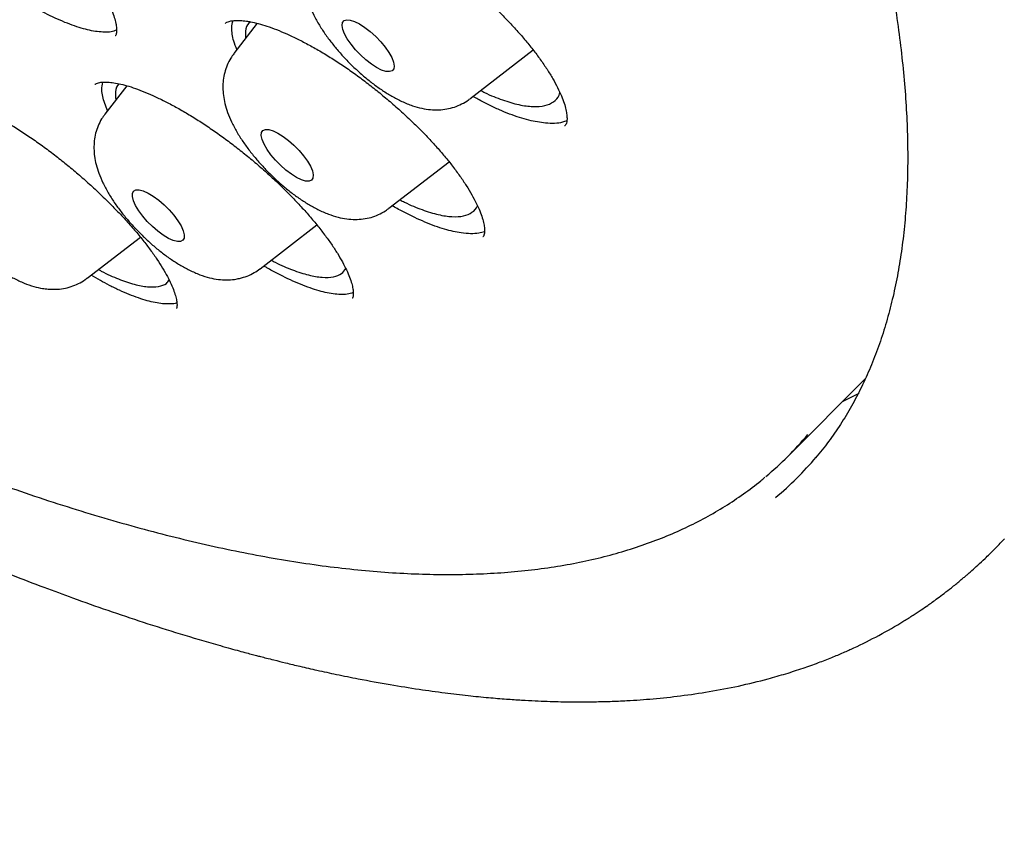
# Model space of a CAD drawing. Header units: millimetres. Extents: x 8 to 1577, y 12 to 2536.
# Tile 20 of 108: x 1345.03 to 1356.35, y 853.52 to 862.74. Entities that reach past the tile are written whole.
import ezdxf

# ---------------------------------------------------------------- set-up
doc = ezdxf.new("R2010")
doc.units = ezdxf.units.MM

msp = doc.modelspace()

# ---------------------------------------------------------------- linework, layer by layer
at = {"color": 7, "linetype": 'Continuous', "lineweight": 30}
for p, q in [((1347.757, 862.696), (1347.489, 862.347)), ((1350.202, 861.828), (1350.93, 862.389)), ((1345.898, 861.992), (1345.896, 861.991)), ((1346.258, 861.979), (1346.008, 861.653)), ((1349.272, 860.57), (1349.964, 861.103)), ((1349.275, 860.572), (1349.272, 860.57)), ((1347.791, 859.875), (1348.444, 860.38)), ((1345.802, 859.767), (1346.415, 860.24)), ((1353.863, 857.726), (1354.747, 858.613)), ((1354.672, 858.441), (1354.481, 858.346)), ((1356.345, 856.772), (1356.342, 856.769))]:
    msp.add_line(p, q, dxfattribs=at)
at = {"color": 7, "linetype": 'Continuous', "lineweight": 30, "flags": 128}
for points in [[(1349.327, 862.172), (1349.309, 862.149), (1349.278, 862.14), (1349.237, 862.143), (1349.187, 862.159), (1349.131, 862.188), (1349.07, 862.227), (1349.007, 862.276), (1348.946, 862.332), (1348.888, 862.392), (1348.837, 862.454), (1348.794, 862.516), (1348.762, 862.574), (1348.741, 862.626), (1348.734, 862.67), (1348.739, 862.704), (1348.757, 862.726), (1348.787, 862.736), (1348.828, 862.733), (1348.878, 862.716), (1348.935, 862.688), (1348.996, 862.648), (1349.058, 862.6), (1349.12, 862.544), (1349.178, 862.484), (1349.229, 862.421), (1349.272, 862.36), (1349.304, 862.302), (1349.324, 862.249), (1349.332, 862.205), (1349.327, 862.172)], [(1348.383, 860.894), (1348.355, 860.882), (1348.315, 860.883), (1348.267, 860.897), (1348.211, 860.924), (1348.151, 860.962), (1348.088, 861.009), (1348.026, 861.064), (1347.968, 861.123), (1347.915, 861.186), (1347.871, 861.247), (1347.837, 861.306), (1347.814, 861.36), (1347.804, 861.405), (1347.808, 861.441), (1347.824, 861.465), (1347.852, 861.477), (1347.891, 861.476), (1347.94, 861.461), (1347.996, 861.435), (1348.056, 861.397), (1348.118, 861.35), (1348.18, 861.295), (1348.239, 861.236), (1348.291, 861.173), (1348.336, 861.112), (1348.37, 861.053), (1348.392, 860.999), (1348.402, 860.954), (1348.399, 860.918), (1348.383, 860.894)], [(1346.878, 860.189), (1346.841, 860.188), (1346.794, 860.2), (1346.739, 860.225), (1346.679, 860.261), (1346.617, 860.306), (1346.555, 860.36), (1346.495, 860.419), (1346.442, 860.481), (1346.396, 860.543), (1346.36, 860.603), (1346.335, 860.657), (1346.323, 860.704), (1346.324, 860.742), (1346.338, 860.768), (1346.365, 860.782), (1346.402, 860.783), (1346.449, 860.771), (1346.504, 860.746), (1346.564, 860.71), (1346.626, 860.664), (1346.688, 860.611), (1346.748, 860.552), (1346.801, 860.49), (1346.847, 860.428), (1346.883, 860.368), (1346.908, 860.313), (1346.92, 860.266), (1346.919, 860.229), (1346.905, 860.203), (1346.878, 860.189)]]:
    msp.add_lwpolyline(points, dxfattribs=at)
at = {"color": 7, "linetype": 'Continuous', "lineweight": 30}
for centre, radius, start, end in [((1351.167, 860.414), 3.807, 309.8143, 320.066), ((1351.258, 860.193), 3.836, 309.8544, 319.668)]:
    msp.add_arc(centre, radius, start, end, dxfattribs=at)
for points, knots in [([(1306.867, 906.096), (1306.817, 906.047), (1306.72, 905.953), (1306.598, 905.825), (1306.502, 905.718), (1306.422, 905.624), (1306.353, 905.541), (1306.294, 905.466), (1306.237, 905.392), (1306.183, 905.319), (1306.128, 905.243), (1306.071, 905.159), (1306.011, 905.07), (1305.955, 904.982), (1305.907, 904.903), (1305.866, 904.833), (1305.829, 904.768), (1305.787, 904.693), (1305.738, 904.599), (1305.68, 904.485), (1305.621, 904.362), (1305.564, 904.234), (1305.512, 904.109), (1305.455, 903.965), (1305.397, 903.804), (1305.34, 903.629), (1305.292, 903.467), (1305.25, 903.314), (1305.214, 903.166), (1305.181, 903.018), (1305.15, 902.865), (1305.123, 902.714), (1305.098, 902.56), (1305.076, 902.398), (1305.055, 902.218), (1305.037, 902.019), (1305.023, 901.82), (1305.014, 901.632), (1305.009, 901.47), (1305.007, 901.325), (1305.007, 901.199), (1305.008, 901.088), (1305.011, 900.964), (1305.016, 900.814), (1305.024, 900.63), (1305.039, 900.398), (1305.063, 900.114), (1305.102, 899.769), (1305.154, 899.386), (1305.21, 899.046), (1305.262, 898.764), (1305.303, 898.557), (1305.345, 898.357), (1305.386, 898.175), (1305.423, 898.015), (1305.456, 897.878), (1305.484, 897.764), (1305.507, 897.673), (1305.525, 897.603), (1305.541, 897.541), (1305.56, 897.47), (1305.584, 897.379), (1305.615, 897.265), (1305.655, 897.122), (1305.705, 896.949), (1305.762, 896.756), (1305.824, 896.556), (1305.886, 896.358), (1305.974, 896.087), (1306.09, 895.747), (1306.235, 895.342), (1306.381, 894.95), (1306.537, 894.552), (1306.708, 894.131), (1306.9, 893.676), (1307.116, 893.188), (1307.357, 892.662), (1307.608, 892.136), (1307.863, 891.62), (1308.11, 891.135), (1308.357, 890.665), (1308.597, 890.22), (1308.828, 889.801), (1309.048, 889.411), (1309.236, 889.083), (1309.394, 888.812), (1309.519, 888.599), (1309.624, 888.423), (1309.699, 888.297), (1309.755, 888.204), (1309.807, 888.119), (1309.871, 888.013), (1309.953, 887.878), (1310.054, 887.713), (1310.177, 887.515), (1310.318, 887.287), (1310.48, 887.03), (1310.661, 886.748), (1310.941, 886.313), (1311.319, 885.738), (1311.828, 884.987), (1312.375, 884.2), (1312.963, 883.379), (1313.61, 882.501), (1314.319, 881.564), (1315.097, 880.569), (1315.889, 879.586), (1316.693, 878.616), (1317.509, 877.658), (1318.383, 876.659), (1319.323, 875.616), (1320.332, 874.529), (1321.36, 873.455), (1322.413, 872.387), (1323.488, 871.329), (1324.584, 870.283), (1325.692, 869.256), (1326.811, 868.251), (1327.859, 867.338), (1328.841, 866.507), (1329.761, 865.75), (1330.702, 864.995), (1331.663, 864.247), (1332.606, 863.534), (1333.52, 862.864), (1334.392, 862.242), (1335.246, 861.652), (1335.929, 861.194), (1336.447, 860.855), (1336.807, 860.622), (1337.163, 860.395), (1337.506, 860.18), (1337.821, 859.984), (1338.097, 859.816), (1338.315, 859.684), (1338.482, 859.584), (1338.612, 859.507), (1338.743, 859.429), (1338.894, 859.34), (1339.075, 859.235), (1339.283, 859.114), (1339.515, 858.982), (1339.765, 858.84), (1340.075, 858.667), (1340.45, 858.462), (1340.893, 858.225), (1341.368, 857.977), (1341.875, 857.721), (1342.423, 857.453), (1342.987, 857.187), (1343.541, 856.938), (1344.047, 856.719), (1344.507, 856.528), (1344.923, 856.363), (1345.295, 856.22), (1345.663, 856.085), (1346.044, 855.95), (1346.456, 855.812), (1346.878, 855.679), (1347.202, 855.584), (1347.419, 855.522), (1347.523, 855.494), (1347.611, 855.47), (1347.685, 855.45), (1347.746, 855.434), (1347.803, 855.419), (1347.87, 855.402), (1347.966, 855.378), (1348.095, 855.346), (1348.26, 855.306), (1348.455, 855.262), (1348.679, 855.213), (1348.961, 855.157), (1349.278, 855.099), (1349.61, 855.046), (1349.908, 855.004), (1350.174, 854.973), (1350.409, 854.95), (1350.614, 854.933), (1350.792, 854.921), (1350.948, 854.913), (1351.088, 854.907), (1351.216, 854.903), (1351.345, 854.901), (1351.485, 854.9), (1351.644, 854.902), (1351.82, 854.906), (1352.045, 854.916), (1352.317, 854.935), (1352.632, 854.969), (1352.96, 855.017), (1353.296, 855.081), (1353.587, 855.152), (1353.834, 855.223), (1354.027, 855.285), (1354.203, 855.348), (1354.357, 855.408), (1354.493, 855.465), (1354.673, 855.546), (1354.907, 855.663), (1355.133, 855.792), (1355.293, 855.893), (1355.384, 855.953), (1355.457, 856.003), (1355.52, 856.047), (1355.583, 856.093), (1355.657, 856.149), (1355.727, 856.203), (1355.786, 856.251), (1355.83, 856.287), (1355.868, 856.319), (1355.901, 856.347), (1355.936, 856.377), (1355.982, 856.417), (1356.046, 856.475), (1356.13, 856.554), (1356.232, 856.653), (1356.304, 856.728), (1356.343, 856.769)], [0, 0, 0, 0, 0.003761, 0.007132, 0.010107, 0.012622, 0.01467, 0.016524, 0.018359, 0.020292, 0.022127, 0.024258, 0.026663, 0.02892, 0.030859, 0.032482, 0.033892, 0.035456, 0.037836, 0.040552, 0.043574, 0.046575, 0.049465, 0.052243, 0.056386, 0.060246, 0.063816, 0.067012, 0.070134, 0.073272, 0.076426, 0.079721, 0.082667, 0.085945, 0.089555, 0.093496, 0.097761, 0.101193, 0.10427, 0.10699, 0.109356, 0.111366, 0.113168, 0.116229, 0.119592, 0.123255, 0.128726, 0.134759, 0.141354, 0.148511, 0.151907, 0.155413, 0.158735, 0.16168, 0.164247, 0.166436, 0.168249, 0.169684, 0.170742, 0.171545, 0.172633, 0.174071, 0.17586, 0.177999, 0.180756, 0.183855, 0.186924, 0.189918, 0.192836, 0.19919, 0.205156, 0.210735, 0.21633, 0.22238, 0.228764, 0.235588, 0.242849, 0.250549, 0.257107, 0.263773, 0.270016, 0.275803, 0.281376, 0.286449, 0.291021, 0.294122, 0.296934, 0.299221, 0.300879, 0.301771, 0.302802, 0.30415, 0.305812, 0.307961, 0.310477, 0.313361, 0.316612, 0.32023, 0.324065, 0.333015, 0.341831, 0.352149, 0.362277, 0.372213, 0.384588, 0.396774, 0.408832, 0.420764, 0.432568, 0.444245, 0.457913, 0.471578, 0.485243, 0.498908, 0.512821, 0.526734, 0.540649, 0.554564, 0.56848, 0.579519, 0.590797, 0.602314, 0.61407, 0.626066, 0.636947, 0.647732, 0.65829, 0.668621, 0.673185, 0.677703, 0.682176, 0.686599, 0.690661, 0.694157, 0.697089, 0.698991, 0.700547, 0.702073, 0.704007, 0.706351, 0.709052, 0.712072, 0.71532, 0.718797, 0.724159, 0.729987, 0.736282, 0.743044, 0.750264, 0.758475, 0.76612, 0.773199, 0.779711, 0.785657, 0.791034, 0.795844, 0.801781, 0.807887, 0.814266, 0.820918, 0.822756, 0.82437, 0.825754, 0.826907, 0.827829, 0.828602, 0.829633, 0.830978, 0.833114, 0.835746, 0.838875, 0.842501, 0.846613, 0.852696, 0.858292, 0.863401, 0.868022, 0.872154, 0.875798, 0.878912, 0.881737, 0.884285, 0.886555, 0.888819, 0.891412, 0.894373, 0.897705, 0.901406, 0.907282, 0.913569, 0.920222, 0.927241, 0.934574, 0.938971, 0.943317, 0.947267, 0.950773, 0.953834, 0.956649, 0.963425, 0.970404, 0.973008, 0.975289, 0.977201, 0.978438, 0.980014, 0.981929, 0.984073, 0.985358, 0.986492, 0.987475, 0.988309, 0.989063, 0.990121, 0.991834, 0.994051, 0.996773, 1, 1, 1, 1]), ([(1307.809, 903.93), (1307.852, 903.966), (1307.955, 904.053), (1308.131, 904.179), (1308.337, 904.31), (1308.554, 904.429), (1308.781, 904.537), (1309.019, 904.633), (1309.266, 904.718), (1309.524, 904.792), (1309.792, 904.855), (1310.069, 904.906), (1310.356, 904.946), (1310.653, 904.975), (1310.96, 904.992), (1311.276, 904.998), (1311.601, 904.993), (1311.936, 904.976), (1312.279, 904.948), (1312.632, 904.908), (1312.993, 904.857), (1313.363, 904.795), (1313.742, 904.721), (1314.128, 904.636), (1314.523, 904.54), (1314.926, 904.432), (1315.336, 904.313), (1315.754, 904.183), (1316.179, 904.041), (1316.612, 903.888), (1317.051, 903.725), (1317.496, 903.55), (1317.949, 903.365), (1318.407, 903.168), (1318.871, 902.961), (1319.341, 902.743), (1319.817, 902.515), (1320.298, 902.276), (1320.784, 902.027), (1321.275, 901.767), (1321.77, 901.497), (1322.27, 901.218), (1322.773, 900.929), (1323.281, 900.629), (1323.792, 900.321), (1324.307, 900.003), (1324.824, 899.675), (1325.345, 899.339), (1325.868, 898.993), (1326.393, 898.639), (1326.92, 898.276), (1327.45, 897.905), (1327.981, 897.525), (1328.513, 897.137), (1329.046, 896.742), (1329.58, 896.338), (1330.115, 895.928), (1330.65, 895.509), (1331.185, 895.084), (1331.719, 894.652), (1332.254, 894.213), (1332.787, 893.767), (1333.32, 893.315), (1333.851, 892.857), (1334.381, 892.393), (1334.909, 891.924), (1335.435, 891.449), (1335.959, 890.969), (1336.481, 890.484), (1336.999, 889.994), (1337.515, 889.5), (1338.027, 889.001), (1338.536, 888.498), (1339.041, 887.992), (1339.542, 887.482), (1340.039, 886.969), (1340.532, 886.452), (1341.02, 885.933), (1341.503, 885.411), (1341.981, 884.887), (1342.453, 884.361), (1342.92, 883.833), (1343.381, 883.304), (1343.836, 882.773), (1344.285, 882.241), (1344.727, 881.708), (1345.162, 881.175), (1345.591, 880.641), (1346.013, 880.108), (1346.427, 879.574), (1346.834, 879.041), (1347.233, 878.509), (1347.624, 877.978), (1348.007, 877.448), (1348.382, 876.92), (1348.749, 876.393), (1349.107, 875.868), (1349.456, 875.346), (1349.796, 874.826), (1350.127, 874.308), (1350.449, 873.794), (1350.762, 873.283), (1351.065, 872.776), (1351.358, 872.272), (1351.641, 871.772), (1351.915, 871.277), (1352.178, 870.786), (1352.431, 870.299), (1352.674, 869.818), (1352.906, 869.342), (1353.128, 868.871), (1353.339, 868.406), (1353.539, 867.947), (1353.729, 867.494), (1353.907, 867.047), (1354.075, 866.607), (1354.231, 866.174), (1354.377, 865.748), (1354.511, 865.328), (1354.634, 864.917), (1354.745, 864.513), (1354.845, 864.116), (1354.934, 863.728), (1355.012, 863.348), (1355.078, 862.976), (1355.132, 862.613), (1355.175, 862.259), (1355.207, 861.914), (1355.227, 861.577), (1355.236, 861.25), (1355.234, 860.933), (1355.22, 860.625), (1355.195, 860.326), (1355.159, 860.037), (1355.111, 859.758), (1355.052, 859.489), (1354.982, 859.23), (1354.901, 858.981), (1354.808, 858.742), (1354.705, 858.514), (1354.59, 858.295), (1354.464, 858.086), (1354.326, 857.889), (1354.228, 857.761), (1354.174, 857.701), (1354.173, 857.7)], [0, 0, 0, 0, 0.004999, 0.012211, 0.019409, 0.026591, 0.033754, 0.040896, 0.048018, 0.055121, 0.062207, 0.069278, 0.076337, 0.083385, 0.090426, 0.09746, 0.10449, 0.111516, 0.118541, 0.125565, 0.132588, 0.139611, 0.146634, 0.153659, 0.160684, 0.167711, 0.174739, 0.181769, 0.1888, 0.195833, 0.202867, 0.209902, 0.216939, 0.223977, 0.231017, 0.238058, 0.2451, 0.252143, 0.259187, 0.266233, 0.273279, 0.280326, 0.287374, 0.294423, 0.301472, 0.308522, 0.315573, 0.322624, 0.329676, 0.336729, 0.343782, 0.350836, 0.35789, 0.364944, 0.371999, 0.379054, 0.386109, 0.393165, 0.400221, 0.407277, 0.414334, 0.421391, 0.428448, 0.435505, 0.442562, 0.449619, 0.456677, 0.463735, 0.470792, 0.47785, 0.484908, 0.491966, 0.499024, 0.506082, 0.51314, 0.520198, 0.527255, 0.534313, 0.541371, 0.548429, 0.555486, 0.562544, 0.569601, 0.576658, 0.583715, 0.590772, 0.597829, 0.604885, 0.611941, 0.618997, 0.626053, 0.633108, 0.640163, 0.647218, 0.654272, 0.661326, 0.668379, 0.675432, 0.682484, 0.689536, 0.696587, 0.703637, 0.710687, 0.717737, 0.724785, 0.731833, 0.738879, 0.745925, 0.75297, 0.760014, 0.767056, 0.774098, 0.781138, 0.788177, 0.795215, 0.802252, 0.809286, 0.81632, 0.823352, 0.830382, 0.837411, 0.844438, 0.851464, 0.858489, 0.865512, 0.872534, 0.879556, 0.886578, 0.893599, 0.900622, 0.907647, 0.914674, 0.921705, 0.928742, 0.935787, 0.942841, 0.949908, 0.956988, 0.964085, 0.971201, 0.978336, 0.985493, 0.992669, 0.999863, 1, 1, 1, 1]), ([(1307.585, 903.347), (1307.579, 903.34), (1307.518, 903.27), (1307.412, 903.128), (1307.27, 902.92), (1307.14, 902.699), (1307.021, 902.469), (1306.914, 902.227), (1306.818, 901.976), (1306.734, 901.714), (1306.661, 901.441), (1306.601, 901.159), (1306.552, 900.866), (1306.515, 900.564), (1306.489, 900.252), (1306.476, 899.931), (1306.475, 899.6), (1306.486, 899.261), (1306.508, 898.912), (1306.543, 898.555), (1306.589, 898.19), (1306.647, 897.816), (1306.717, 897.434), (1306.798, 897.044), (1306.892, 896.647), (1306.996, 896.242), (1307.113, 895.829), (1307.24, 895.41), (1307.379, 894.984), (1307.53, 894.551), (1307.691, 894.111), (1307.864, 893.665), (1308.047, 893.213), (1308.242, 892.755), (1308.447, 892.291), (1308.663, 891.822), (1308.89, 891.348), (1309.127, 890.868), (1309.375, 890.384), (1309.633, 889.895), (1309.901, 889.402), (1310.179, 888.904), (1310.467, 888.403), (1310.764, 887.898), (1311.072, 887.389), (1311.388, 886.878), (1311.714, 886.363), (1312.049, 885.846), (1312.393, 885.326), (1312.746, 884.804), (1313.108, 884.28), (1313.478, 883.754), (1313.856, 883.227), (1314.242, 882.698), (1314.637, 882.169), (1315.039, 881.639), (1315.448, 881.108), (1315.865, 880.577), (1316.289, 880.046), (1316.72, 879.515), (1317.158, 878.985), (1317.602, 878.456), (1318.052, 877.928), (1318.509, 877.401), (1318.972, 876.875), (1319.44, 876.352), (1319.913, 875.83), (1320.392, 875.311), (1320.876, 874.794), (1321.364, 874.28), (1321.857, 873.769), (1322.354, 873.261), (1322.856, 872.757), (1323.361, 872.256), (1323.87, 871.76), (1324.381, 871.268), (1324.897, 870.78), (1325.414, 870.297), (1325.935, 869.819), (1326.457, 869.346), (1326.982, 868.878), (1327.509, 868.417), (1328.037, 867.96), (1328.567, 867.51), (1329.097, 867.067), (1329.628, 866.629), (1330.16, 866.199), (1330.693, 865.775), (1331.225, 865.359), (1331.757, 864.949), (1332.289, 864.547), (1332.82, 864.153), (1333.35, 863.767), (1333.878, 863.389), (1334.406, 863.019), (1334.931, 862.658), (1335.455, 862.305), (1335.976, 861.961), (1336.495, 861.625), (1337.011, 861.299), (1337.525, 860.982), (1338.035, 860.675), (1338.541, 860.377), (1339.044, 860.089), (1339.543, 859.81), (1340.038, 859.542), (1340.529, 859.284), (1341.015, 859.036), (1341.496, 858.798), (1341.972, 858.57), (1342.443, 858.354), (1342.908, 858.148), (1343.368, 857.952), (1343.822, 857.768), (1344.27, 857.595), (1344.711, 857.432), (1345.146, 857.281), (1345.574, 857.141), (1345.995, 857.013), (1346.409, 856.895), (1346.816, 856.79), (1347.215, 856.695), (1347.607, 856.613), (1347.991, 856.542), (1348.366, 856.482), (1348.734, 856.435), (1349.093, 856.399), (1349.444, 856.375), (1349.786, 856.363), (1350.118, 856.363), (1350.442, 856.375), (1350.757, 856.399), (1351.062, 856.434), (1351.357, 856.482), (1351.642, 856.542), (1351.918, 856.613), (1352.183, 856.697), (1352.437, 856.792), (1352.681, 856.898), (1352.915, 857.017), (1353.137, 857.146), (1353.348, 857.288), (1353.499, 857.399), (1353.577, 857.467), (1353.592, 857.48)], [0, 0, 0, 0, 0.000796, 0.007771, 0.014753, 0.021745, 0.028751, 0.035773, 0.042812, 0.04987, 0.056945, 0.064036, 0.071142, 0.078262, 0.085392, 0.09253, 0.099676, 0.106827, 0.113982, 0.12114, 0.128299, 0.135458, 0.142618, 0.149777, 0.156935, 0.164092, 0.171248, 0.178402, 0.185554, 0.192706, 0.199855, 0.207003, 0.21415, 0.221295, 0.228439, 0.235582, 0.242723, 0.249863, 0.257003, 0.264141, 0.271278, 0.278414, 0.285549, 0.292683, 0.299817, 0.30695, 0.314082, 0.321214, 0.328345, 0.335475, 0.342605, 0.349735, 0.356864, 0.363992, 0.37112, 0.378248, 0.385376, 0.392503, 0.39963, 0.406756, 0.413883, 0.421009, 0.428135, 0.435261, 0.442386, 0.449512, 0.456637, 0.463762, 0.470888, 0.478013, 0.485138, 0.492263, 0.499388, 0.506513, 0.513638, 0.520763, 0.527888, 0.535013, 0.542138, 0.549263, 0.556388, 0.563514, 0.57064, 0.577765, 0.584891, 0.592017, 0.599144, 0.60627, 0.613397, 0.620524, 0.627651, 0.634779, 0.641907, 0.649035, 0.656164, 0.663293, 0.670423, 0.677553, 0.684684, 0.691815, 0.698947, 0.70608, 0.713213, 0.720347, 0.727482, 0.734617, 0.741754, 0.748891, 0.75603, 0.763169, 0.77031, 0.777452, 0.784595, 0.79174, 0.798886, 0.806033, 0.813182, 0.820332, 0.827484, 0.834638, 0.841793, 0.848949, 0.856107, 0.863267, 0.870427, 0.877588, 0.88475, 0.891911, 0.89907, 0.906228, 0.913381, 0.92053, 0.927673, 0.934807, 0.94193, 0.949041, 0.956138, 0.963218, 0.97028, 0.977325, 0.984351, 0.99136, 0.998355, 1, 1, 1, 1]), ([(1343.21, 865.046), (1343.212, 865.048), (1343.216, 865.052), (1343.234, 865.061), (1343.265, 865.069), (1343.311, 865.074), (1343.371, 865.073), (1343.443, 865.064), (1343.526, 865.046), (1343.62, 865.019), (1343.722, 864.982), (1343.834, 864.936), (1343.954, 864.879), (1344.082, 864.813), (1344.215, 864.737), (1344.352, 864.653), (1344.49, 864.562), (1344.627, 864.465), (1344.764, 864.362), (1344.899, 864.254), (1345.032, 864.141), (1345.164, 864.023), (1345.291, 863.902), (1345.414, 863.779), (1345.529, 863.656), (1345.636, 863.534), (1345.734, 863.415), (1345.821, 863.299), (1345.899, 863.188), (1345.966, 863.081), (1346.023, 862.98), (1346.069, 862.886), (1346.103, 862.801), (1346.127, 862.726), (1346.139, 862.664), (1346.143, 862.616), (1346.141, 862.583), (1346.135, 862.563), (1346.131, 862.555), (1346.128, 862.552), (1346.126, 862.55)], [0, 0, 0, 0, 0.02573, 0.051358, 0.075632, 0.101319, 0.126535, 0.151766, 0.17716, 0.202776, 0.228169, 0.254393, 0.281279, 0.308654, 0.336332, 0.364125, 0.391807, 0.419234, 0.446331, 0.473427, 0.500943, 0.528731, 0.556694, 0.584713, 0.612633, 0.640346, 0.667762, 0.694775, 0.721583, 0.748481, 0.775329, 0.802006, 0.82837, 0.854276, 0.879615, 0.904378, 0.928784, 0.953248, 0.980193, 1, 1, 1, 1]), ([(1348.561, 864.011), (1348.575, 864.009), (1348.615, 864.005), (1348.689, 863.991), (1348.786, 863.966), (1348.894, 863.931), (1349.01, 863.887), (1349.135, 863.832), (1349.266, 863.768), (1349.401, 863.695), (1349.539, 863.614), (1349.678, 863.526), (1349.817, 863.431), (1349.955, 863.33), (1350.093, 863.222), (1350.23, 863.109), (1350.363, 862.992), (1350.492, 862.872), (1350.614, 862.75), (1350.729, 862.629), (1350.833, 862.51), (1350.928, 862.393), (1351.014, 862.279), (1351.091, 862.166), (1351.157, 862.059), (1351.212, 861.956), (1351.256, 861.862), (1351.288, 861.777), (1351.308, 861.703), (1351.318, 861.642), (1351.32, 861.595), (1351.316, 861.56), (1351.307, 861.536), (1351.301, 861.524), (1351.294, 861.518), (1351.291, 861.516)], [0, 0, 0, 0, 0.016203, 0.045274, 0.074917, 0.105297, 0.136313, 0.167823, 0.199669, 0.231689, 0.263706, 0.295572, 0.327181, 0.358676, 0.39071, 0.423148, 0.455829, 0.488558, 0.521088, 0.553244, 0.58488, 0.615938, 0.647389, 0.678968, 0.710621, 0.742128, 0.773295, 0.803936, 0.833898, 0.863118, 0.891694, 0.920534, 0.95089, 0.984848, 1, 1, 1, 1]), ([(1348.419, 863.604), (1348.402, 863.58), (1348.367, 863.531), (1348.331, 863.448), (1348.306, 863.362), (1348.293, 863.275), (1348.292, 863.185), (1348.302, 863.094), (1348.324, 862.998), (1348.359, 862.895), (1348.408, 862.786), (1348.471, 862.674), (1348.544, 862.563), (1348.624, 862.457), (1348.709, 862.355), (1348.799, 862.258), (1348.894, 862.166), (1348.993, 862.078), (1349.094, 861.997), (1349.199, 861.922), (1349.308, 861.855), (1349.423, 861.795), (1349.537, 861.749), (1349.647, 861.718), (1349.747, 861.702), (1349.843, 861.699), (1349.935, 861.709), (1350.024, 861.731), (1350.108, 861.767), (1350.168, 861.8), (1350.195, 861.824), (1350.2, 861.828)], [0, 0, 0, 0, 0.0279691, 0.0567379, 0.0852648, 0.1140025, 0.1435228, 0.1745977, 0.208261, 0.2456667, 0.2871268, 0.3301112, 0.3716354, 0.4116226, 0.4505783, 0.4889593, 0.527129, 0.5653862, 0.6039767, 0.6432832, 0.6838162, 0.7263083, 0.7717091, 0.8103014, 0.8447555, 0.8766101, 0.9069166, 0.9363147, 0.9651945, 0.9938026, 1, 1, 1, 1]), ([(1346.142, 862.617), (1346.122, 862.609), (1346.083, 862.594), (1346.005, 862.593), (1345.896, 862.6), (1345.77, 862.628), (1345.632, 862.673), (1345.486, 862.731), (1345.34, 862.799), (1345.228, 862.862), (1345.197, 862.879)], [0, 0, 0, 0, 0.11032, 0.212557, 0.316281, 0.517212, 0.619213, 0.722698, 0.923299, 1, 1, 1, 1]), ([(1347.395, 862.695), (1347.397, 862.698), (1347.401, 862.703), (1347.42, 862.713), (1347.452, 862.723), (1347.499, 862.729), (1347.56, 862.73), (1347.611, 862.724), (1347.637, 862.721)], [0, 0, 0, 0, 0.147198, 0.321238, 0.485393, 0.659822, 0.829273, 1, 1, 1, 1]), ([(1347.525, 862.393), (1347.512, 862.426), (1347.486, 862.49), (1347.471, 862.57), (1347.462, 862.654), (1347.473, 862.699), (1347.48, 862.726)], [0, 0, 0, 0, 0.243661, 0.468689, 0.696991, 1, 1, 1, 1]), ([(1347.682, 862.713), (1347.675, 862.709), (1347.642, 862.684), (1347.619, 862.62), (1347.622, 862.55), (1347.623, 862.521)], [0, 0, 0, 0, 0.1264646, 0.6416508, 1, 1, 1, 1]), ([(1347.637, 862.721), (1347.651, 862.719), (1347.693, 862.712), (1347.77, 862.694), (1347.87, 862.664), (1347.98, 862.624), (1348.099, 862.574), (1348.225, 862.515), (1348.357, 862.446), (1348.493, 862.369), (1348.632, 862.284), (1348.771, 862.192), (1348.91, 862.094), (1349.047, 861.991), (1349.184, 861.881), (1349.32, 861.767), (1349.452, 861.648), (1349.579, 861.528), (1349.699, 861.406), (1349.811, 861.286), (1349.913, 861.168), (1350.006, 861.053), (1350.089, 860.94), (1350.163, 860.831), (1350.226, 860.726), (1350.278, 860.628), (1350.318, 860.539), (1350.347, 860.459), (1350.365, 860.391), (1350.373, 860.336), (1350.372, 860.296), (1350.368, 860.269), (1350.36, 860.252), (1350.358, 860.247), (1350.353, 860.243), (1350.352, 860.243)], [0, 0, 0, 0, 0.016423, 0.045914, 0.076012, 0.106866, 0.138353, 0.170324, 0.202618, 0.235069, 0.267496, 0.299758, 0.33174, 0.363634, 0.396063, 0.428891, 0.461957, 0.49506, 0.527956, 0.560466, 0.592441, 0.623818, 0.655595, 0.687489, 0.719424, 0.751176, 0.782543, 0.813326, 0.843367, 0.872614, 0.901214, 0.930123, 0.960995, 0.996903, 1, 1, 1, 1]), ([(1347.491, 862.345), (1347.478, 862.329), (1347.447, 862.288), (1347.411, 862.215), (1347.382, 862.13), (1347.366, 862.043), (1347.362, 861.954), (1347.369, 861.863), (1347.387, 861.769), (1347.417, 861.668), (1347.463, 861.56), (1347.522, 861.449), (1347.592, 861.337), (1347.67, 861.23), (1347.754, 861.127), (1347.843, 861.028), (1347.936, 860.934), (1348.034, 860.845), (1348.134, 860.762), (1348.238, 860.685), (1348.346, 860.616), (1348.459, 860.553), (1348.572, 860.503), (1348.682, 860.468), (1348.785, 860.447), (1348.882, 860.44), (1348.976, 860.446), (1349.066, 860.464), (1349.152, 860.495), (1349.225, 860.534), (1349.266, 860.565), (1349.283, 860.578)], [0, 0, 0, 0, 0.0193361, 0.0481162, 0.0765335, 0.1050167, 0.1340914, 0.1644576, 0.197065, 0.2330718, 0.2732218, 0.3161204, 0.3579465, 0.3981455, 0.4371647, 0.4754886, 0.513502, 0.5515309, 0.5898005, 0.6286604, 0.6685717, 0.7101887, 0.7544168, 0.7944083, 0.8298812, 0.8622936, 0.8928758, 0.9223777, 0.9512558, 0.9797933, 1, 1, 1, 1]), ([(1345.893, 861.994), (1345.893, 861.994), (1345.895, 861.996), (1345.9, 862), (1345.918, 862.009), (1345.949, 862.017), (1345.995, 862.022), (1346.056, 862.02), (1346.129, 862.011), (1346.213, 861.993), (1346.307, 861.966), (1346.41, 861.929), (1346.523, 861.883), (1346.644, 861.827), (1346.773, 861.762), (1346.907, 861.687), (1347.045, 861.604), (1347.184, 861.514), (1347.323, 861.417), (1347.461, 861.316), (1347.598, 861.209), (1347.733, 861.098), (1347.866, 860.982), (1347.995, 860.862), (1348.119, 860.741), (1348.236, 860.619), (1348.345, 860.499), (1348.444, 860.381), (1348.533, 860.267), (1348.612, 860.158), (1348.681, 860.053), (1348.739, 859.953), (1348.786, 859.861), (1348.821, 859.777), (1348.846, 859.704), (1348.859, 859.644), (1348.864, 859.597), (1348.862, 859.565), (1348.857, 859.547), (1348.854, 859.541), (1348.851, 859.539), (1348.849, 859.537)], [0, 0, 0, 0, 0.000828, 0.028287, 0.053413, 0.077382, 0.102724, 0.127786, 0.15293, 0.178296, 0.20388, 0.229201, 0.255362, 0.282192, 0.309523, 0.337171, 0.364949, 0.392638, 0.420082, 0.447199, 0.474238, 0.501691, 0.529425, 0.557341, 0.585329, 0.613231, 0.640936, 0.668353, 0.695385, 0.722138, 0.748971, 0.775753, 0.802365, 0.828663, 0.854499, 0.879758, 0.904426, 0.928716, 0.95307, 0.979616, 1, 1, 1, 1]), ([(1343.884, 861.891), (1343.884, 861.891), (1343.884, 861.891), (1343.891, 861.896), (1343.911, 861.903), (1343.947, 861.909), (1343.998, 861.91), (1344.061, 861.905), (1344.137, 861.891), (1344.224, 861.868), (1344.32, 861.836), (1344.426, 861.794), (1344.54, 861.743), (1344.663, 861.681), (1344.792, 861.611), (1344.927, 861.531), (1345.065, 861.443), (1345.204, 861.349), (1345.343, 861.25), (1345.48, 861.145), (1345.615, 861.036), (1345.748, 860.922), (1345.879, 860.805), (1346.006, 860.684), (1346.128, 860.562), (1346.243, 860.441), (1346.349, 860.321), (1346.445, 860.204), (1346.531, 860.092), (1346.607, 859.985), (1346.672, 859.882), (1346.727, 859.786), (1346.771, 859.698), (1346.803, 859.619), (1346.824, 859.552), (1346.835, 859.497), (1346.837, 859.457), (1346.835, 859.432), (1346.831, 859.422), (1346.831, 859.422), (1346.829, 859.421), (1346.829, 859.421)], [0, 0, 0, 0, 0.013506, 0.038745, 0.062707, 0.088077, 0.11281, 0.137607, 0.162711, 0.188142, 0.213824, 0.239273, 0.265545, 0.292465, 0.319866, 0.347565, 0.375379, 0.403086, 0.430538, 0.457656, 0.484705, 0.512163, 0.539895, 0.567804, 0.595779, 0.623662, 0.651344, 0.678729, 0.70572, 0.732429, 0.759198, 0.785891, 0.812379, 0.838508, 0.864123, 0.889105, 0.913458, 0.937462, 0.961648, 0.988467, 1, 1, 1, 1]), ([(1346.037, 861.691), (1346.026, 861.719), (1346.003, 861.778), (1345.982, 861.857), (1345.968, 861.943), (1345.977, 861.991), (1345.982, 862.019)], [0, 0, 0, 0, 0.221158, 0.448563, 0.677635, 1, 1, 1, 1]), ([(1346.169, 862.001), (1346.169, 862), (1346.143, 861.98), (1346.126, 861.92), (1346.13, 861.847), (1346.132, 861.815)], [0, 0, 0, 0, 0.018342, 0.563798, 1, 1, 1, 1]), ([(1350.327, 861.924), (1350.342, 861.916), (1350.43, 861.87), (1350.581, 861.812), (1350.769, 861.756), (1350.933, 861.734), (1351.068, 861.744), (1351.168, 861.79), (1351.224, 861.843), (1351.235, 861.89), (1351.237, 861.9)], [0, 0, 0, 0, 0.032044, 0.183998, 0.340362, 0.492237, 0.648522, 0.800309, 0.956501, 1, 1, 1, 1]), ([(1351.072, 861.548), (1351.01, 861.557), (1350.917, 861.57), (1350.774, 861.612), (1350.66, 861.651), (1350.542, 861.7), (1350.421, 861.757), (1350.319, 861.809), (1350.257, 861.845), (1350.238, 861.855)], [0, 0, 0, 0, 0.2651089, 0.4011235, 0.538124, 0.6709723, 0.8047749, 0.9400198, 1, 1, 1, 1]), ([(1346.008, 861.65), (1345.995, 861.633), (1345.963, 861.591), (1345.928, 861.517), (1345.899, 861.432), (1345.884, 861.345), (1345.88, 861.256), (1345.887, 861.165), (1345.906, 861.07), (1345.937, 860.969), (1345.983, 860.862), (1346.043, 860.75), (1346.113, 860.638), (1346.192, 860.531), (1346.276, 860.428), (1346.365, 860.33), (1346.458, 860.236), (1346.556, 860.147), (1346.657, 860.065), (1346.761, 859.988), (1346.869, 859.919), (1346.982, 859.857), (1347.095, 859.807), (1347.206, 859.772), (1347.308, 859.752), (1347.404, 859.746), (1347.487, 859.751), (1347.536, 859.761), (1347.556, 859.765)], [0, 0, 0, 0, 0.022108, 0.053618, 0.08475, 0.115976, 0.14788, 0.181238, 0.217104, 0.25675, 0.300934, 0.34794, 0.393693, 0.437674, 0.480388, 0.522359, 0.564007, 0.605687, 0.647642, 0.690262, 0.73406, 0.779764, 0.828376, 0.871959, 0.910631, 0.946028, 0.978632, 1, 1, 1, 1]), ([(1351.316, 861.575), (1351.3, 861.569), (1351.259, 861.554), (1351.179, 861.543), (1351.107, 861.547), (1351.072, 861.548)], [0, 0, 0, 0, 0.242583, 0.619214, 1, 1, 1, 1]), ([(1344.02, 861.542), (1344.011, 861.531), (1343.983, 861.496), (1343.948, 861.43), (1343.916, 861.345), (1343.898, 861.258), (1343.891, 861.17), (1343.895, 861.08), (1343.911, 860.986), (1343.939, 860.887), (1343.981, 860.781), (1344.037, 860.67), (1344.105, 860.558), (1344.182, 860.45), (1344.265, 860.346), (1344.352, 860.246), (1344.445, 860.151), (1344.542, 860.061), (1344.642, 859.977), (1344.745, 859.899), (1344.852, 859.827), (1344.963, 859.763), (1345.076, 859.71), (1345.186, 859.672), (1345.278, 859.65), (1345.333, 859.644), (1345.354, 859.642)], [0, 0, 0, 0, 0.01533, 0.049659, 0.083457, 0.117218, 0.151534, 0.187185, 0.22523, 0.267016, 0.313664, 0.364232, 0.414314, 0.462434, 0.509018, 0.554664, 0.599851, 0.644976, 0.690329, 0.736285, 0.783356, 0.83226, 0.884016, 0.93266, 0.974624, 1, 1, 1, 1]), ([(1349.4, 860.668), (1349.417, 860.658), (1349.506, 860.611), (1349.657, 860.551), (1349.842, 860.493), (1350.003, 860.469), (1350.135, 860.477), (1350.23, 860.522), (1350.281, 860.564), (1350.289, 860.599), (1350.29, 860.6)], [0, 0, 0, 0, 0.037474, 0.195377, 0.357865, 0.515676, 0.678068, 0.835797, 0.998103, 1, 1, 1, 1]), ([(1350.104, 860.288), (1350.073, 860.293), (1350.012, 860.303), (1349.911, 860.33), (1349.802, 860.365), (1349.65, 860.425), (1349.488, 860.502), (1349.36, 860.57), (1349.314, 860.597), (1349.311, 860.599)], [0, 0, 0, 0, 0.139146, 0.279267, 0.422414, 0.566596, 0.847264, 0.989745, 1, 1, 1, 1]), ([(1350.372, 860.301), (1350.371, 860.301), (1350.352, 860.292), (1350.3, 860.283), (1350.214, 860.275), (1350.14, 860.283), (1350.104, 860.288)], [0, 0, 0, 0, 0.010103, 0.297082, 0.646605, 1, 1, 1, 1]), ([(1347.556, 859.765), (1347.585, 859.773), (1347.643, 859.789), (1347.722, 859.827), (1347.768, 859.86), (1347.79, 859.876)], [0, 0, 0, 0, 0.351965, 0.69913, 1, 1, 1, 1]), ([(1348.862, 859.602), (1348.84, 859.594), (1348.798, 859.58), (1348.716, 859.579), (1348.606, 859.589), (1348.479, 859.617), (1348.339, 859.664), (1348.191, 859.722), (1348.032, 859.797), (1347.899, 859.869), (1347.845, 859.901), (1347.833, 859.908)], [0, 0, 0, 0, 0.113368, 0.209533, 0.307098, 0.496074, 0.592005, 0.689332, 0.878017, 0.973786, 1, 1, 1, 1]), ([(1347.92, 859.975), (1347.935, 859.967), (1348.021, 859.92), (1348.168, 859.859), (1348.351, 859.799), (1348.51, 859.772), (1348.637, 859.779), (1348.73, 859.812), (1348.761, 859.858), (1348.776, 859.879)], [0, 0, 0, 0, 0.034049, 0.198226, 0.367169, 0.531251, 0.700095, 0.864113, 1, 1, 1, 1]), ([(1345.354, 859.642), (1345.383, 859.641), (1345.441, 859.638), (1345.53, 859.647), (1345.619, 859.668), (1345.703, 859.703), (1345.765, 859.737), (1345.794, 859.762), (1345.8, 859.768)], [0, 0, 0, 0, 0.18662, 0.384122, 0.575397, 0.763197, 0.949162, 1, 1, 1, 1]), ([(1346.835, 859.482), (1346.828, 859.48), (1346.803, 859.473), (1346.748, 859.47), (1346.672, 859.473), (1346.587, 859.486), (1346.463, 859.515), (1346.325, 859.563), (1346.176, 859.627), (1346.032, 859.697), (1345.92, 859.762), (1345.848, 859.803)], [0, 0, 0, 0, 0.034297, 0.133102, 0.232976, 0.334303, 0.432148, 0.630117, 0.731171, 0.82884, 1, 1, 1, 1]), ([(1345.933, 859.868), (1345.944, 859.862), (1346.026, 859.816), (1346.168, 859.755), (1346.348, 859.693), (1346.504, 859.663), (1346.627, 859.668), (1346.71, 859.695), (1346.736, 859.733), (1346.745, 859.747)], [0, 0, 0, 0, 0.027394, 0.200157, 0.377935, 0.55061, 0.728295, 0.900934, 1, 1, 1, 1]), ([(1339.005, 859.276), (1339.009, 859.254), (1339.169, 858.511), (1339.46, 857.064), (1339.881, 854.925), (1340.282, 852.781), (1340.673, 850.593), (1341.054, 848.36), (1341.424, 846.081), (1341.783, 843.757), (1342.131, 841.388), (1342.466, 838.973), (1342.79, 836.512), (1343.099, 834.019), (1343.394, 831.497), (1343.675, 828.945), (1343.943, 826.347), (1344.205, 823.634), (1344.461, 820.801), (1344.707, 817.845), (1344.938, 814.837), (1345.153, 811.778), (1345.354, 808.666), (1345.535, 805.563), (1345.699, 802.473), (1345.845, 799.398), (1345.979, 796.277), (1346.099, 793.111), (1346.21, 789.774), (1346.311, 786.262), (1346.4, 782.572), (1346.474, 778.827), (1346.533, 775.03), (1346.578, 771.18), (1346.609, 767.278), (1346.627, 763.999), (1346.63, 762.016), (1346.631, 761.354)], [0, 0, 0, 0, 0.000737, 0.025005, 0.04825, 0.071848, 0.0958, 0.120107, 0.144768, 0.169785, 0.195157, 0.220885, 0.246968, 0.273408, 0.299722, 0.326379, 0.353378, 0.38072, 0.410629, 0.440935, 0.471638, 0.502735, 0.534224, 0.566105, 0.596519, 0.627276, 0.658374, 0.68981, 0.72158, 0.75743, 0.793687, 0.830347, 0.867403, 0.904849, 0.942678, 0.980882, 1, 1, 1, 1])]:
    msp.add_open_spline(points, degree=3, knots=knots, dxfattribs=at)

doc.saveas('drawing.dxf')
